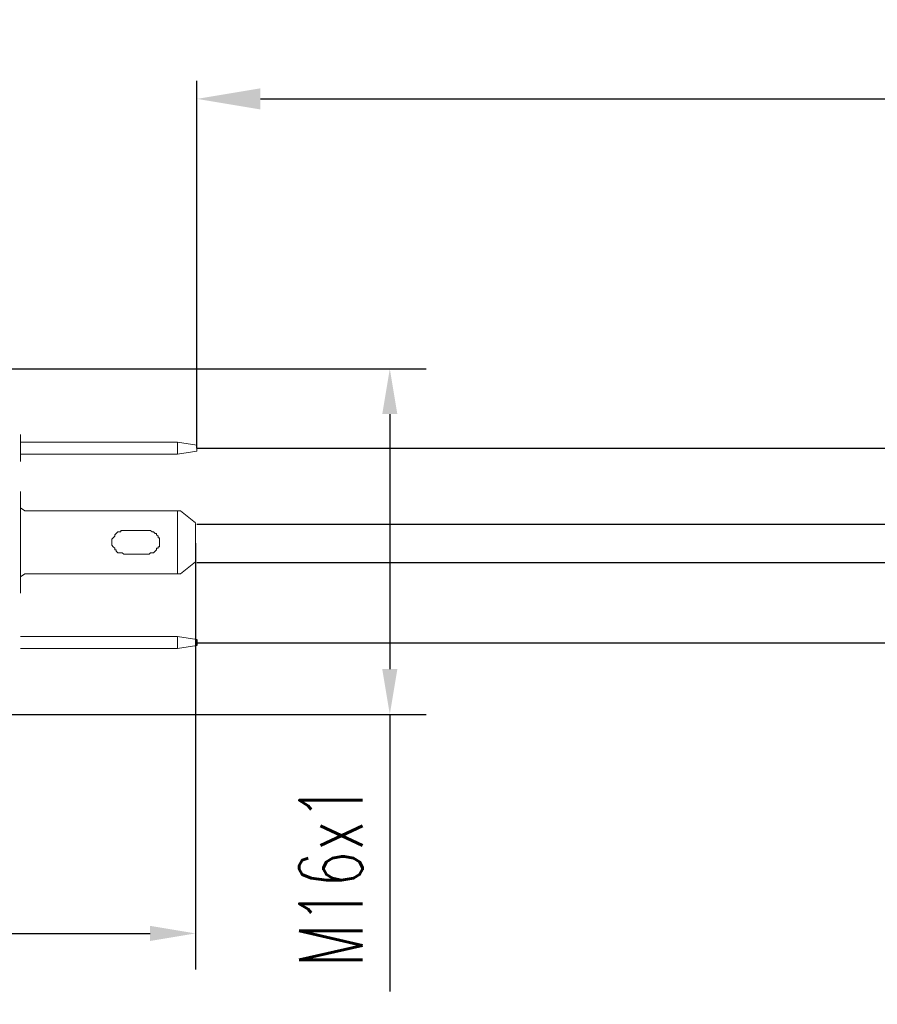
# Model space of a CAD drawing. Header units: millimetres. Extents: x 922 to 1233, y 914 to 974.
# Tile 8 of 10: x 976 to 1023, y 919 to 974. Entities that reach past the tile are written whole.
import ezdxf

# ---------------------------------------------------------------- set-up
doc = ezdxf.new("R2010")
doc.units = ezdxf.units.MM
doc.header["$LTSCALE"] = 0.3
doc.styles.add('HC_GBDIM', font='romans', dxfattribs={"width": 0.667, "bigfont": 'gbcbig'})
doc.styles.add('TEXTSTYLE_3', font='txt', dxfattribs={"width": 0.933333})
doc.dimstyles.new('HC_GBDIM', dxfattribs={"dimtxt": 3.5, "dimasz": 2.5, "dimexe": 2, "dimexo": 0, "dimgap": 1.5, "dimtad": 1, "dimdec": 1, "dimzin": 0, "dimdsep": 46, "dimtxsty": 'HC_GBDIM', "dimcen": 2.5, "dimclrd": 130, "dimclre": 130, "dimclrt": 3, "dimadec": 0, "dimazin": 0, "dimtfac": 0.714286, "dimtdec": 1, "dimtmove": 0, "dimatfit": 3, "dimfxl": 1, "dimtzin": 0, "dimlwd": -1, "dimlwe": -1, "dimarcsym": 0})
doc.dimstyles.new('副本 STANDARD', dxfattribs={"dimtxt": 3, "dimasz": 3.5, "dimexe": 1, "dimexo": 0.0625, "dimgap": 0.9, "dimtad": 1, "dimdsep": 46, "dimtxsty": 'TEXTSTYLE_3', "dimcen": 0.09, "dimclrd": 256, "dimclre": 256, "dimadec": 0, "dimazin": 0, "dimtol": 1, "dimtp": 0.1, "dimtm": 0.1, "dimtfac": 1, "dimtmove": 0, "dimatfit": 3, "dimfxl": 1, "dimtolj": 1, "dimarcsym": 0})

# ---------------------------------------------------------------- blocks, each defined once
blk = doc.blocks.new('*D5')
at = {"lineweight": -2}
for p, q in [((985.435, 950.101), (985.435, 970.364)), ((1117.888, 950.101), (1117.888, 970.364)), ((988.935, 969.364), (1114.388, 969.364))]:
    blk.add_line(p, q, dxfattribs=at)
for points in [[(988.935, 969.948), (988.935, 968.781), (985.435, 969.364)], [(1114.388, 968.781), (1114.388, 969.948), (1117.888, 969.364)]]:
    blk.add_solid(points)
at = {"layer": 'Defpoints', "color": 0}
for p in [(1117.888, 969.364), (985.435, 950.039), (1117.888, 950.039)]:
    blk.add_point(p, dxfattribs=at)
at = {"color": 0, "insert": (1052.032, 971.764), "char_height": 3, "attachment_point": 5, "style": 'TEXTSTYLE_3'}
blk.add_mtext('\\A1;245{}{{{%%p10}}{}}', dxfattribs=at)
blk = doc.blocks.new('*D30')
at = {"color": 130}
for p, q in [((965.706, 954.476), (998.075, 954.476)), ((996.075, 951.976), (996.075, 937.907)), ((965.706, 935.407), (998.075, 935.407)), ((996.075, 935.407), (996.075, 920.125))]:
    blk.add_line(p, q, dxfattribs=at)
for points in [[(996.492, 951.976), (995.658, 951.976), (996.075, 954.476)], [(995.658, 937.907), (996.492, 937.907), (996.075, 935.407)]]:
    blk.add_solid(points, dxfattribs=at)
at = {"layer": 'Defpoints', "color": 0}
for p in [(965.706, 954.476), (965.706, 935.407), (996.075, 935.407)]:
    blk.add_point(p, dxfattribs=at)
at = {"color": 3, "insert": (992.825, 926.516), "char_height": 3.5, "attachment_point": 5, "rotation": 90, "style": 'HC_GBDIM'}
blk.add_mtext('M16x1{}{{\\H0.7x;}{}}', dxfattribs=at)
blk = doc.blocks.new('*D33')
at = {"color": 130}
for p, q in [((985.352, 944.859), (985.352, 921.325)), ((941.271, 933.059), (941.271, 921.325)), ((943.771, 923.325), (982.852, 923.325))]:
    blk.add_line(p, q, dxfattribs=at)
for points in [[(943.771, 923.741), (943.771, 922.908), (941.271, 923.325)], [(982.852, 922.908), (982.852, 923.741), (985.352, 923.325)]]:
    blk.add_solid(points, dxfattribs=at)
at = {"layer": 'Defpoints', "color": 0}
for p in [(985.352, 944.859), (941.271, 933.059), (985.352, 923.325)]:
    blk.add_point(p, dxfattribs=at)
at = {"color": 3, "insert": (963.312, 926.575), "char_height": 3.5, "attachment_point": 5, "style": 'HC_GBDIM'}
blk.add_mtext('34{}{{\\H0.7x;}{}}', dxfattribs=at)

msp = doc.modelspace()

# ---------------------------------------------------------------- linework, layer by layer
for p, q in [((985.435, 950.101), (1117.888, 950.101)), ((985.435, 945.895), (1117.888, 945.895)), ((985.435, 943.792), (1117.888, 943.792)), ((985.435, 939.535), (985.435, 939.205)), ((985.435, 939.353), (1117.888, 939.353))]:
    msp.add_line(p, q)
at = {"color": 0, "lineweight": 5}
for points in [[(975.694, 950.844), (975.694, 949.358)], [(975.694, 950.431), (984.362, 950.431)], [(975.694, 949.771), (984.362, 949.771), (984.362, 950.431)], [(985.435, 950.266), (984.362, 950.431)], [(985.435, 950.266), (985.435, 949.936)], [(984.362, 949.771), (985.435, 949.936)], [(975.694, 942.094), (975.694, 947.707)], [(975.694, 942.094), (975.694, 947.707)], [(984.527, 946.634), (975.942, 946.634), (975.694, 946.799)], [(984.362, 943.167), (984.362, 946.634)], [(984.527, 946.634), (985.352, 945.974)], [(985.352, 945.891), (985.352, 943.827)], [(985.352, 943.827), (984.527, 943.167)], [(975.694, 943.002), (975.942, 943.167)], [(975.942, 943.167), (984.527, 943.167)], [(984.362, 939.7), (975.694, 939.7)], [(975.694, 939.039), (984.362, 939.039), (985.435, 939.205)], [(984.362, 939.039), (984.362, 939.7), (985.435, 939.535)]]:
    msp.add_lwpolyline(points, dxfattribs=at)
msp.add_lwpolyline([(982.711, 944.24), (981.885, 944.24), (981.473, 944.24), (981.39, 944.24), (981.307, 944.323), (981.225, 944.323), (981.142, 944.323), (981.06, 944.323), (980.977, 944.405), (980.977, 944.488), (980.895, 944.488), (980.895, 944.57), (980.812, 944.653), (980.73, 944.735), (980.73, 944.818), (980.73, 944.9), (980.73, 944.983), (980.73, 945.066), (980.812, 945.148), (980.895, 945.231), (980.895, 945.313), (980.977, 945.396), (981.06, 945.478), (981.142, 945.478), (981.225, 945.478), (981.225, 945.561), (981.307, 945.561), (981.39, 945.561), (982.216, 945.561), (982.628, 945.561), (982.711, 945.561), (982.793, 945.561), (982.876, 945.561), (982.958, 945.478), (983.041, 945.478), (983.124, 945.396), (983.206, 945.396), (983.206, 945.313), (983.289, 945.231), (983.289, 945.148), (983.371, 945.148), (983.371, 945.066), (983.371, 944.983), (983.371, 944.9), (983.371, 944.818), (983.371, 944.735), (983.371, 944.653), (983.289, 944.653), (983.289, 944.57), (983.206, 944.57), (983.206, 944.488), (983.124, 944.405), (983.041, 944.323), (982.958, 944.323), (982.876, 944.323), (982.793, 944.24)], close=True, dxfattribs=at)
msp.add_open_spline([(985.352, 945.891), (985.352, 945.974), (985.352, 945.974), (985.27, 946.056)], degree=3, dxfattribs=at)

# ---------------------------------------------------------------- dimensions: what is measured, and where the dimension line sits
dim = msp.add_linear_dim(base=(1117.888, 969.364), p1=(985.435, 950.039), p2=(1117.888, 950.039), text='245{}{{{%%p10}}{}}', dimstyle='副本 STANDARD')
dim.commit()
dim.dimension.update_dxf_attribs({"geometry": '*D5', "text_midpoint": (1052.032, 969.364), "dimtype": 160})
dim = msp.add_linear_dim(base=(996.075, 935.407), p1=(965.706, 954.476), p2=(965.706, 935.407), angle=90, text='M16x1{}{{\\H0.7x;}{}}', dimstyle='HC_GBDIM')
dim.commit()
dim.dimension.update_dxf_attribs({"geometry": '*D30', "text_midpoint": (996.075, 926.516), "dimtype": 160})
dim = msp.add_linear_dim(base=(985.352, 923.325), p1=(941.271, 933.059), p2=(985.352, 944.859), text='34{}{{\\H0.7x;}{}}', dimstyle='HC_GBDIM')
dim.commit()
dim.dimension.update_dxf_attribs({"geometry": '*D33', "text_midpoint": (963.312, 926.575)})

doc.saveas('drawing.dxf')
